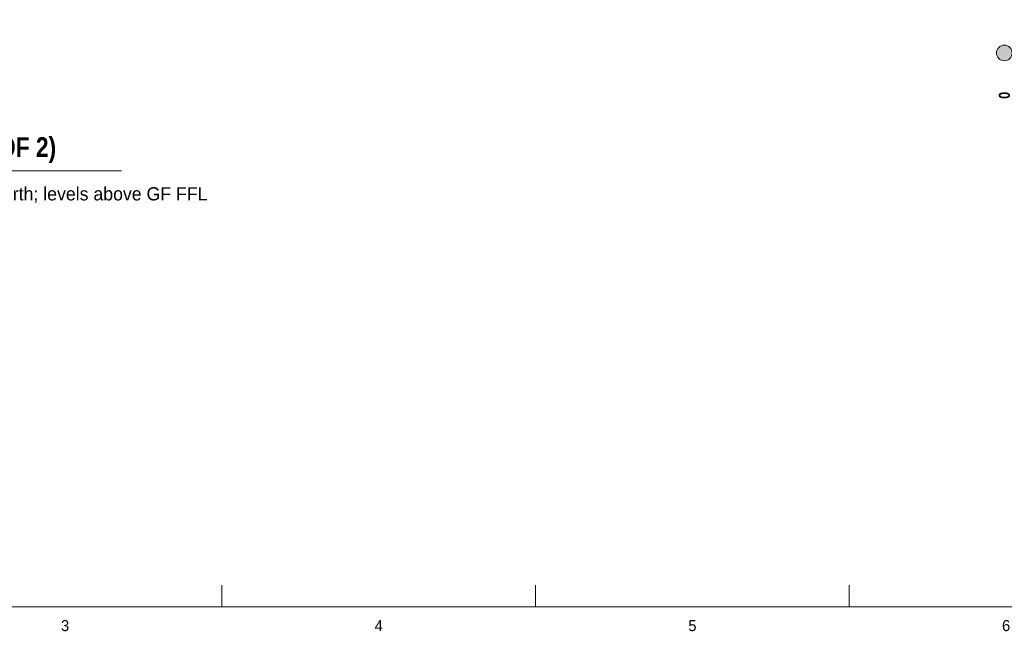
# Model space of a CAD drawing. Header units: millimetres. Extents: x 17 to 413, y 4 to 292.
# Tile 4 of 57: x 105 to 218, y 4 to 75. Entities that reach past the tile are written whole.
import ezdxf
from ezdxf.enums import TextEntityAlignment as Align

# ---------------------------------------------------------------- set-up
doc = ezdxf.new("R2010")
doc.units = ezdxf.units.MM
for name, color, linetype in [('FILL-WHITE', 7, 'Continuous'), ('LINE-INK', 7, 'Continuous'), ('TEXT-INK', 7, 'Continuous'), ('TEXT-STEEL_GREY', 7, 'Continuous')]:
    doc.layers.add(name, color=color, linetype=linetype)
doc.styles.add('OpenSansCondensed-Bold', font='OpenSansCondensed-Bold.ttf')

msp = doc.modelspace()

# ---------------------------------------------------------------- hatches: boundary and pattern name
at = {"layer": 'FILL-WHITE', "true_color": 0xffffff}
h = msp.add_hatch(color=7, dxfattribs=at)
h.dxf.hatch_style = 1
h.paths.add_polyline_path([(219.38, 70.85), (219.35, 71.08), (219.26, 71.3), (219.12, 71.48), (218.93, 71.62), (218.71, 71.71), (218.48, 71.75), (218.25, 71.71), (218.03, 71.62), (217.85, 71.48), (217.7, 71.3), (217.61, 71.08), (217.58, 70.85), (217.61, 70.61), (217.7, 70.4), (217.85, 70.21), (218.03, 70.07), (218.25, 69.98), (218.48, 69.95), (218.71, 69.98), (218.93, 70.07), (219.12, 70.21), (219.26, 70.4), (219.35, 70.61)])

# ---------------------------------------------------------------- linework, layer by layer
at = {"layer": 'LINE-INK', "lineweight": 5}
for p, q in [((73.93, 57.25), (116.79, 57.25)), ((128.38, 7), (128.38, 9.5)), ((164.5, 7), (164.5, 9.5)), ((200.62, 7), (200.62, 9.5))]:
    msp.add_line(p, q, dxfattribs=at)
msp.add_lwpolyline([(20, 7), (413, 7), (413, 290), (20, 290)], close=True, dxfattribs=at)
msp.add_circle((218.48, 70.85), 0.9, dxfattribs=at)

# ---------------------------------------------------------------- texts
at = {"layer": 'TEXT-INK', "style": 'OpenSansCondensed-Bold'}
msp.add_text('0', height=1.27, rotation=90, dxfattribs=at).set_placement((219.12, 65.56))
msp.add_text('SECTION A-A (PART 2 OF 2)', height=2.286, dxfattribs=at).set_placement((73.93, 58.85))
at = {"layer": 'TEXT-STEEL_GREY'}
msp.add_text('Scale 1:125 @ A3   |   Looking north; levels above GF FFL', height=1.524, dxfattribs=at).set_placement((73.93, 53.85))
for s, p in [('3', (110.31, 4.2)), ('4', (146.44, 4.2)), ('5', (182.56, 4.2)), ('6', (218.69, 4.2))]:
    msp.add_text(s, height=1.27, dxfattribs=at).set_placement(p, align=Align.CENTER)

doc.saveas('drawing.dxf')
